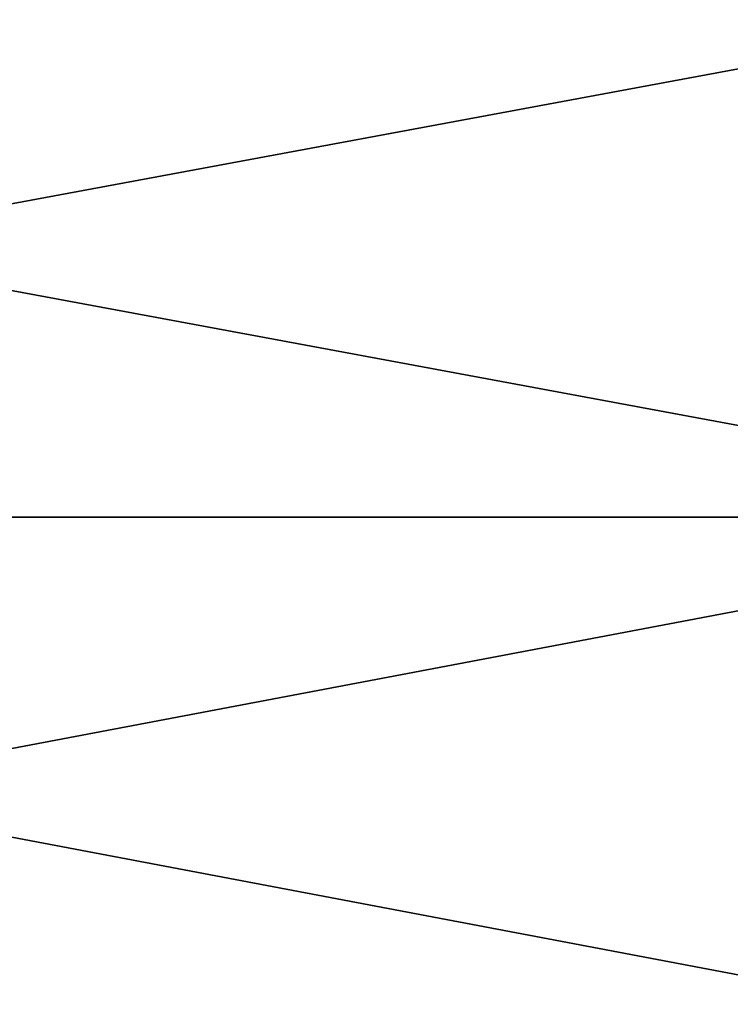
# Model space of a CAD drawing. Header units: metres. Extents: x -46 to 104, y -30 to 30.
# Tile 79 of 256: x -42 to -40.53, y 12.33 to 14.36. Entities that reach past the tile are written whole.
import ezdxf

# ---------------------------------------------------------------- set-up
doc = ezdxf.new("R2010")
doc.units = ezdxf.units.M
doc.layers.add('solid_26_000_502_XXX', color=7, linetype='CONTINUOUS')

msp = doc.modelspace()

# ---------------------------------------------------------------- linework, layer by layer
at = {"layer": 'solid_26_000_502_XXX'}
for points in [[(-39.5, 14.452621, 638.289185), (-45.5, 14.452691, 638.289124), (-45.5, 13.339018, 638.871399)], [(-39.5, 13.339065, 585.128662), (-45.5, 13.339018, 585.128601), (-45.5, 14.452691, 585.710876)], [(-39.5, 14.452621, 585.710815), (-39.5, 13.339065, 585.128662), (-45.5, 14.452691, 585.710876)], [(-39.5, 14.452621, 26.289194), (-45.5, 14.452691, 26.289154), (-45.5, 13.339018, 26.871372)], [(-39.5, 13.339065, -26.871347), (-45.5, 13.339018, -26.871372), (-45.5, 14.452691, -26.289154)], [(-39.5, 14.452621, -26.289194), (-39.5, 13.339065, -26.871347), (-45.5, 14.452691, -26.289154)], [(-39.5, 13.339065, 638.871338), (-39.5, 14.452621, 638.289185), (-45.5, 13.339018, 638.871399)], [(-39.5, 13.339065, 26.871347), (-39.5, 14.452621, 26.289194), (-45.5, 13.339018, 26.871372)], [(-39.5, 13.339065, 638.871338), (-45.5, 13.339018, 638.871399), (-45.5, 12.202196, 639.406311)], [(-39.5, 12.202107, 639.406372), (-39.5, 13.339065, 638.871338), (-45.5, 12.202196, 639.406311)], [(-39.5, 13.339065, 585.128662), (-39.5, 12.202107, 584.593628), (-45.5, 13.339018, 585.128601)], [(-39.5, 13.339065, 26.871347), (-45.5, 13.339018, 26.871372), (-45.5, 12.202196, 27.406319)], [(-39.5, 12.202107, 27.406361), (-39.5, 13.339065, 26.871347), (-45.5, 12.202196, 27.406319)], [(-39.5, 13.339065, -26.871347), (-39.5, 12.202107, -27.406361), (-45.5, 13.339018, -26.871372)], [(-39.5, 12.202107, 584.593628), (-45.5, 12.202196, 584.593689), (-45.5, 13.339018, 585.128601)], [(-39.5, 12.202107, -27.406361), (-45.5, 12.202196, -27.406319), (-45.5, 13.339018, -26.871372)]]:
    msp.add_3dface(points, dxfattribs=at)

doc.saveas('drawing.dxf')
